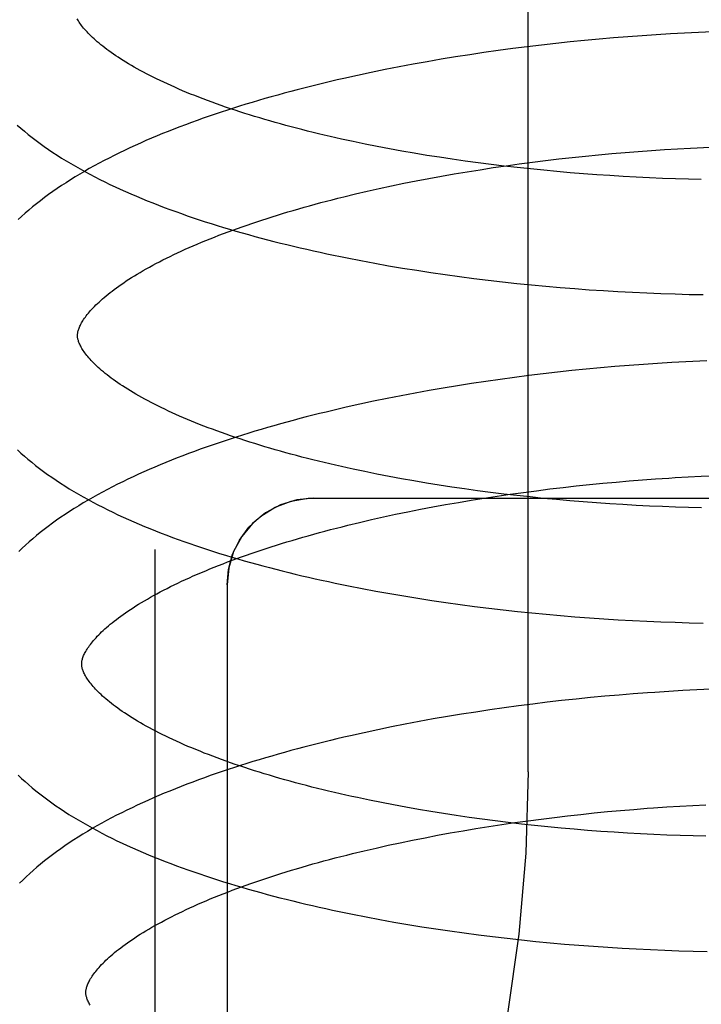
# Model space of a CAD drawing. Header units: inches. Extents: x 0 to 200, y 0 to 129.
# Tile 80 of 118: x 118.773 to 118.891, y 47.336 to 47.506. Entities that reach past the tile are written whole.
import ezdxf

# ---------------------------------------------------------------- set-up
doc = ezdxf.new("R2010")
doc.units = ezdxf.units.IN
doc.header["$LTSCALE"] = 11
doc.header["$MEASUREMENT"] = 0
doc.linetypes.add('HIDDEN', pattern=[0.2, 0.1, -0.1])
doc.layers.add('DEFAULT_2', color=8, linetype='HIDDEN')

msp = doc.modelspace()

# ---------------------------------------------------------------- linework, layer by layer
at = {"layer": 'DEFAULT_2', "color": 8, "linetype": 'HIDDEN'}
for p, q in [((118.86121, 47.37579), (118.86121, 47.93829)), ((118.87097, 47.50222), (118.86849, 47.50197)), ((118.87346, 47.50245), (118.87097, 47.50222)), ((118.87594, 47.50267), (118.87346, 47.50245)), ((118.87841, 47.50286), (118.87594, 47.50267)), ((118.88088, 47.50304), (118.87841, 47.50286)), ((118.88334, 47.50321), (118.88088, 47.50304)), ((118.88579, 47.50335), (118.88334, 47.50321)), ((118.88823, 47.50348), (118.88579, 47.50335)), ((118.89065, 47.50359), (118.88823, 47.50348)), ((118.89306, 47.50369), (118.89065, 47.50359)), ((118.85605, 47.50047), (118.85357, 47.50012)), ((118.85853, 47.50081), (118.85605, 47.50047)), ((118.86102, 47.50112), (118.85853, 47.50081)), ((118.86351, 47.50142), (118.86102, 47.50112)), ((118.866, 47.50171), (118.86351, 47.50142)), ((118.86849, 47.50197), (118.866, 47.50171)), ((118.84618, 47.49897), (118.84374, 47.49855)), ((118.84863, 47.49937), (118.84618, 47.49897)), ((118.8511, 47.49975), (118.84863, 47.49937)), ((118.85357, 47.50012), (118.8511, 47.49975)), ((118.83648, 47.49718), (118.8341, 47.49669)), ((118.83889, 47.49765), (118.83648, 47.49718)), ((118.84131, 47.49811), (118.83889, 47.49765)), ((118.84374, 47.49855), (118.84131, 47.49811)), ((118.83172, 47.49619), (118.82937, 47.49566)), ((118.8341, 47.49669), (118.83172, 47.49619)), ((118.83305, 47.4843), (118.83099, 47.48473)), ((118.83513, 47.48389), (118.83305, 47.4843)), ((118.83724, 47.48349), (118.83513, 47.48389)), ((118.83937, 47.4831), (118.83724, 47.48349)), ((118.88478, 47.48335), (118.88703, 47.48348)), ((118.89039, 47.48365), (118.89262, 47.48375)), ((118.84152, 47.48272), (118.83937, 47.4831)), ((118.84369, 47.48236), (118.84152, 47.48272)), ((118.84588, 47.48202), (118.84369, 47.48236)), ((118.84809, 47.48168), (118.84588, 47.48202)), ((118.86423, 47.48146), (118.86652, 47.48173)), ((118.86652, 47.48173), (118.86881, 47.48199)), ((118.86881, 47.48199), (118.8711, 47.48223)), ((118.8711, 47.48223), (118.87339, 47.48245)), ((118.87339, 47.48245), (118.87568, 47.48266)), ((118.87568, 47.48266), (118.87796, 47.48286)), ((118.87796, 47.48286), (118.88024, 47.48303)), ((118.88024, 47.48303), (118.88252, 47.4832)), ((118.88252, 47.4832), (118.88478, 47.48335)), ((118.85031, 47.48137), (118.84809, 47.48168)), ((118.85255, 47.48106), (118.85031, 47.48137)), ((118.8548, 47.48077), (118.85255, 47.48106)), ((118.85289, 47.47988), (118.85514, 47.48023)), ((118.85706, 47.4805), (118.8548, 47.48077)), ((118.85514, 47.48023), (118.8574, 47.48056)), ((118.85933, 47.48024), (118.85706, 47.4805)), ((118.8574, 47.48056), (118.85967, 47.48087)), ((118.86161, 47.48), (118.85933, 47.48024)), ((118.85967, 47.48087), (118.86194, 47.48117)), ((118.86194, 47.48117), (118.86423, 47.48146)), ((118.84186, 47.47795), (118.84403, 47.47836)), ((118.84403, 47.47836), (118.84622, 47.47876)), ((118.84622, 47.47876), (118.84843, 47.47915)), ((118.84843, 47.47915), (118.85065, 47.47952)), ((118.85065, 47.47952), (118.85289, 47.47988)), ((118.86389, 47.47977), (118.86161, 47.48)), ((118.86618, 47.47955), (118.86389, 47.47977)), ((118.86847, 47.47935), (118.86618, 47.47955)), ((118.87076, 47.47917), (118.86847, 47.47935)), ((118.87305, 47.479), (118.87076, 47.47917)), ((118.87534, 47.47885), (118.87305, 47.479)), ((118.87762, 47.47871), (118.87534, 47.47885)), ((118.8799, 47.47858), (118.87762, 47.47871)), ((118.88217, 47.47847), (118.8799, 47.47858)), ((118.88444, 47.47838), (118.88217, 47.47847)), ((118.88669, 47.4783), (118.88444, 47.47838)), ((118.88893, 47.47824), (118.88669, 47.4783)), ((118.8334, 47.47616), (118.83548, 47.47662)), ((118.83548, 47.47662), (118.83759, 47.47708)), ((118.83759, 47.47708), (118.83971, 47.47752)), ((118.83971, 47.47752), (118.84186, 47.47795)), ((118.89113, 47.47819), (118.88893, 47.47824)), ((118.82933, 47.47519), (118.83135, 47.47568)), ((118.83135, 47.47568), (118.8334, 47.47616)), ((118.8323, 47.46415), (118.83469, 47.46371)), ((118.83469, 47.46371), (118.83709, 47.46328)), ((118.83709, 47.46328), (118.83951, 47.46287)), ((118.83951, 47.46287), (118.84195, 47.46248)), ((118.84195, 47.46248), (118.84439, 47.4621)), ((118.84439, 47.4621), (118.84685, 47.46175)), ((118.84685, 47.46175), (118.84932, 47.46141)), ((118.84932, 47.46141), (118.85179, 47.46108)), ((118.85179, 47.46108), (118.85428, 47.46078)), ((118.85428, 47.46078), (118.85676, 47.46049)), ((118.85676, 47.46049), (118.85926, 47.46022)), ((118.85926, 47.46022), (118.86176, 47.45997)), ((118.86176, 47.45997), (118.86426, 47.45973)), ((118.86426, 47.45973), (118.86675, 47.45952)), ((118.86675, 47.45952), (118.86925, 47.45932)), ((118.86925, 47.45932), (118.87175, 47.45913)), ((118.87175, 47.45913), (118.87424, 47.45897)), ((118.87424, 47.45897), (118.87673, 47.45882)), ((118.87673, 47.45882), (118.87921, 47.45868)), ((118.87921, 47.45868), (118.88169, 47.45857)), ((118.88169, 47.45857), (118.88415, 47.45847)), ((118.88415, 47.45847), (118.8866, 47.45839)), ((118.8866, 47.45839), (118.88904, 47.45832)), ((118.88904, 47.45832), (118.89147, 47.45827)), ((118.87866, 47.44603), (118.87619, 47.44584)), ((118.88112, 47.44622), (118.87866, 47.44603)), ((118.88357, 47.44638), (118.88112, 47.44622)), ((118.88966, 47.44673), (118.88723, 47.4466)), ((118.89207, 47.44683), (118.88966, 47.44673)), ((118.86131, 47.44428), (118.85883, 47.44396)), ((118.86379, 47.44458), (118.86131, 47.44428)), ((118.86627, 47.44487), (118.86379, 47.44458)), ((118.86875, 47.44513), (118.86627, 47.44487)), ((118.87123, 47.44538), (118.86875, 47.44513)), ((118.87371, 47.44562), (118.87123, 47.44538)), ((118.87619, 47.44584), (118.87371, 47.44562)), ((118.85142, 47.4429), (118.84897, 47.44251)), ((118.85388, 47.44327), (118.85142, 47.4429)), ((118.85635, 47.44363), (118.85388, 47.44327)), ((118.85883, 47.44396), (118.85635, 47.44363)), ((118.84167, 47.44125), (118.83926, 47.44079)), ((118.84409, 47.44169), (118.84167, 47.44125)), ((118.84652, 47.44211), (118.84409, 47.44169)), ((118.84897, 47.44251), (118.84652, 47.44211)), ((118.83212, 47.43933), (118.82978, 47.4388)), ((118.83448, 47.43983), (118.83212, 47.43933)), ((118.83686, 47.44032), (118.83448, 47.43983)), ((118.83926, 47.44079), (118.83686, 47.44032)), ((118.83507, 47.42725), (118.83299, 47.42767)), ((118.83717, 47.42684), (118.83507, 47.42725)), ((118.83929, 47.42645), (118.83717, 47.42684)), ((118.84144, 47.42607), (118.83929, 47.42645)), ((118.84361, 47.4257), (118.84144, 47.42607)), ((118.8458, 47.42535), (118.84361, 47.4257)), ((118.87181, 47.42543), (118.87411, 47.42566)), ((118.87411, 47.42566), (118.8764, 47.42587)), ((118.8764, 47.42587), (118.87868, 47.42606)), ((118.87868, 47.42606), (118.88096, 47.42624)), ((118.88096, 47.42624), (118.88323, 47.42641)), ((118.88663, 47.42663), (118.88888, 47.42675)), ((118.88888, 47.42675), (118.89111, 47.42686)), ((118.89111, 47.42686), (118.89333, 47.42696)), ((118.84801, 47.42501), (118.8458, 47.42535)), ((118.85023, 47.42469), (118.84801, 47.42501)), ((118.85247, 47.42438), (118.85023, 47.42469)), ((118.85472, 47.42408), (118.85247, 47.42438)), ((118.85698, 47.4238), (118.85472, 47.42408)), ((118.85812, 47.42377), (118.86039, 47.42408)), ((118.86039, 47.42408), (118.86266, 47.42438)), ((118.86266, 47.42438), (118.86495, 47.42467)), ((118.86495, 47.42467), (118.86723, 47.42494)), ((118.86723, 47.42494), (118.86952, 47.42519)), ((118.86952, 47.42519), (118.87181, 47.42543)), ((118.82417, 47.42309), (119.04417, 47.42309)), ((118.84694, 47.42197), (118.84915, 47.42236)), ((118.84915, 47.42236), (118.85137, 47.42273)), ((118.85137, 47.42273), (118.85361, 47.42309)), ((118.85361, 47.42309), (118.85586, 47.42344)), ((118.85586, 47.42344), (118.85812, 47.42377)), ((118.85926, 47.42354), (118.85698, 47.4238)), ((118.86154, 47.42329), (118.85926, 47.42354)), ((118.86382, 47.42305), (118.86154, 47.42329)), ((118.86612, 47.42283), (118.86382, 47.42305)), ((118.86841, 47.42263), (118.86612, 47.42283)), ((118.87071, 47.42244), (118.86841, 47.42263)), ((118.873, 47.42226), (118.87071, 47.42244)), ((118.8753, 47.4221), (118.873, 47.42226)), ((118.8383, 47.42029), (118.84043, 47.42073)), ((118.84043, 47.42073), (118.84258, 47.42116)), ((118.84258, 47.42116), (118.84475, 47.42157)), ((118.84475, 47.42157), (118.84694, 47.42197)), ((118.87759, 47.42196), (118.8753, 47.4221)), ((118.87988, 47.42183), (118.87759, 47.42196)), ((118.88216, 47.42172), (118.87988, 47.42183)), ((118.88443, 47.42162), (118.88216, 47.42172)), ((118.88669, 47.42153), (118.88443, 47.42162)), ((118.88894, 47.42147), (118.88669, 47.42153)), ((118.89118, 47.42141), (118.88894, 47.42147)), ((118.83005, 47.4184), (118.83207, 47.41889)), ((118.83207, 47.41889), (118.83412, 47.41937)), ((118.83412, 47.41937), (118.8362, 47.41983)), ((118.8362, 47.41983), (118.8383, 47.42029)), ((118.79667, 47.4142), (118.79667, 47.22487)), ((118.80917, 47.40809), (118.80917, 47.23519)), ((118.83253, 47.40746), (118.83491, 47.40701)), ((118.83491, 47.40701), (118.8373, 47.40658)), ((118.8373, 47.40658), (118.8397, 47.40617)), ((118.8397, 47.40617), (118.84212, 47.40577)), ((118.84212, 47.40577), (118.84455, 47.4054)), ((118.84455, 47.4054), (118.847, 47.40504)), ((118.847, 47.40504), (118.84945, 47.40469)), ((118.84945, 47.40469), (118.85192, 47.40437)), ((118.85192, 47.40437), (118.85439, 47.40406)), ((118.85439, 47.40406), (118.85686, 47.40377)), ((118.85686, 47.40377), (118.85935, 47.4035)), ((118.85935, 47.4035), (118.86183, 47.40324)), ((118.86183, 47.40324), (118.86432, 47.403)), ((118.86432, 47.403), (118.86681, 47.40278)), ((118.86681, 47.40278), (118.8693, 47.40258)), ((118.8693, 47.40258), (118.87179, 47.40239)), ((118.87179, 47.40239), (118.87427, 47.40222)), ((118.87427, 47.40222), (118.87675, 47.40207)), ((118.87675, 47.40207), (118.87922, 47.40193)), ((118.87922, 47.40193), (118.88169, 47.40181)), ((118.88169, 47.40181), (118.88414, 47.4017)), ((118.88414, 47.4017), (118.88659, 47.40162)), ((118.88659, 47.40162), (118.88903, 47.40155)), ((118.88903, 47.40155), (118.89145, 47.40149)), ((118.88796, 47.38981), (118.88552, 47.38967)), ((118.89038, 47.38993), (118.88796, 47.38981)), ((118.8928, 47.39004), (118.89038, 47.38993)), ((118.86699, 47.38808), (118.86451, 47.38779)), ((118.86948, 47.38834), (118.86699, 47.38808)), ((118.87196, 47.38859), (118.86948, 47.38834)), ((118.87444, 47.38883), (118.87196, 47.38859)), ((118.87691, 47.38904), (118.87444, 47.38883)), ((118.87938, 47.38924), (118.87691, 47.38904)), ((118.88552, 47.38967), (118.88307, 47.38951)), ((118.85461, 47.38648), (118.85214, 47.38611)), ((118.85708, 47.38683), (118.85461, 47.38648)), ((118.85955, 47.38717), (118.85708, 47.38683)), ((118.86203, 47.38749), (118.85955, 47.38717)), ((118.86451, 47.38779), (118.86203, 47.38749)), ((118.84481, 47.3849), (118.84239, 47.38446)), ((118.84724, 47.38532), (118.84481, 47.3849)), ((118.84969, 47.38572), (118.84724, 47.38532)), ((118.85214, 47.38611), (118.84969, 47.38572)), ((118.8352, 47.38304), (118.83284, 47.38253)), ((118.83758, 47.38353), (118.8352, 47.38304)), ((118.83998, 47.384), (118.83758, 47.38353)), ((118.84239, 47.38446), (118.83998, 47.384)), ((118.83284, 47.38253), (118.8305, 47.38201)), ((118.83585, 47.37045), (118.83378, 47.37086)), ((118.83795, 47.37004), (118.83585, 47.37045)), ((118.84008, 47.36965), (118.83795, 47.37004)), ((118.84223, 47.36927), (118.84008, 47.36965)), ((118.88289, 47.36954), (118.88515, 47.3697)), ((118.88515, 47.3697), (118.88741, 47.36984)), ((118.88741, 47.36984), (118.88966, 47.36996)), ((118.88966, 47.36996), (118.89189, 47.37007)), ((118.8444, 47.3689), (118.84223, 47.36927)), ((118.84658, 47.36855), (118.8444, 47.3689)), ((118.84879, 47.36821), (118.84658, 47.36855)), ((118.85101, 47.36789), (118.84879, 47.36821)), ((118.85325, 47.36758), (118.85101, 47.36789)), ((118.86346, 47.3676), (118.86574, 47.36789)), ((118.86574, 47.36789), (118.86803, 47.36816)), ((118.86803, 47.36816), (118.87032, 47.36841)), ((118.87032, 47.36841), (118.87261, 47.36865)), ((118.87261, 47.36865), (118.8749, 47.36888)), ((118.8749, 47.36888), (118.87719, 47.36908)), ((118.87719, 47.36908), (118.87947, 47.36928)), ((118.84995, 47.36558), (118.85217, 47.36595)), ((118.85217, 47.36595), (118.8544, 47.36631)), ((118.8555, 47.36728), (118.85325, 47.36758)), ((118.8544, 47.36631), (118.85665, 47.36666)), ((118.85776, 47.36701), (118.8555, 47.36728)), ((118.85665, 47.36666), (118.85891, 47.36699)), ((118.86003, 47.36674), (118.85776, 47.36701)), ((118.85891, 47.36699), (118.86118, 47.3673)), ((118.86231, 47.36649), (118.86003, 47.36674)), ((118.86118, 47.3673), (118.86346, 47.3676)), ((118.8646, 47.36626), (118.86231, 47.36649)), ((118.86689, 47.36604), (118.8646, 47.36626)), ((118.86918, 47.36583), (118.86689, 47.36604)), ((118.84123, 47.36395), (118.84338, 47.36438)), ((118.84338, 47.36438), (118.84555, 47.36479)), ((118.84555, 47.36479), (118.84774, 47.36519)), ((118.84774, 47.36519), (118.84995, 47.36558)), ((118.87148, 47.36564), (118.86918, 47.36583)), ((118.87377, 47.36547), (118.87148, 47.36564)), ((118.87606, 47.36531), (118.87377, 47.36547)), ((118.87835, 47.36517), (118.87606, 47.36531)), ((118.88064, 47.36504), (118.87835, 47.36517)), ((118.88292, 47.36492), (118.88064, 47.36504)), ((118.88519, 47.36483), (118.88292, 47.36492)), ((118.88745, 47.36474), (118.88519, 47.36483)), ((118.8897, 47.36467), (118.88745, 47.36474)), ((118.89193, 47.36462), (118.8897, 47.36467)), ((118.83287, 47.36212), (118.83492, 47.36259)), ((118.83492, 47.36259), (118.837, 47.36306)), ((118.837, 47.36306), (118.8391, 47.36351)), ((118.8391, 47.36351), (118.84123, 47.36395)), ((118.83085, 47.36163), (118.83287, 47.36212)), ((118.83323, 47.35067), (118.8356, 47.35022)), ((118.8356, 47.35022), (118.83799, 47.34979)), ((118.83799, 47.34979), (118.84039, 47.34938)), ((118.84039, 47.34938), (118.84281, 47.34899)), ((118.84281, 47.34899), (118.84524, 47.34861)), ((118.84524, 47.34861), (118.84769, 47.34825)), ((118.84769, 47.34825), (118.85014, 47.34791)), ((118.85014, 47.34791), (118.8526, 47.34758)), ((118.8526, 47.34758), (118.85507, 47.34727)), ((118.85507, 47.34727), (118.85755, 47.34698)), ((118.85755, 47.34698), (118.86003, 47.34671)), ((118.86003, 47.34671), (118.86252, 47.34645)), ((118.86252, 47.34645), (118.86501, 47.34622)), ((118.86501, 47.34622), (118.86749, 47.34599)), ((118.86749, 47.34599), (118.86998, 47.34579)), ((118.86998, 47.34579), (118.87247, 47.3456)), ((118.87247, 47.3456), (118.87495, 47.34543)), ((118.87495, 47.34543), (118.87743, 47.34528)), ((118.87743, 47.34528), (118.8799, 47.34514)), ((118.8799, 47.34514), (118.88236, 47.34502)), ((118.88236, 47.34502), (118.88482, 47.34491)), ((118.88482, 47.34491), (118.88727, 47.34483)), ((118.88727, 47.34483), (118.8897, 47.34476)), ((118.8897, 47.34476), (118.89212, 47.3447))]:
    msp.add_line(p, q, dxfattribs=at)
for points in [[(118.83099, 47.48473), (118.82897, 47.48517), (118.82797, 47.48539), (118.82697, 47.48562), (118.82598, 47.48585), (118.825, 47.48608), (118.82403, 47.48632), (118.82307, 47.48655), (118.82212, 47.4868), (118.82117, 47.48704), (118.82023, 47.48729), (118.81931, 47.48754), (118.81839, 47.48779), (118.81748, 47.48804), (118.81658, 47.4883), (118.81569, 47.48856), (118.81481, 47.48882), (118.81393, 47.48908), (118.81307, 47.48935), (118.81222, 47.48962), (118.81138, 47.48989), (118.81055, 47.49016), (118.80974, 47.49043), (118.80893, 47.49071), (118.80813, 47.49098), (118.80735, 47.49126), (118.80657, 47.49154), (118.80581, 47.49183), (118.80506, 47.49211), (118.80432, 47.49239), (118.80359, 47.49268), (118.80288, 47.49296), (118.80217, 47.49325), (118.80148, 47.49354), (118.80081, 47.49383), (118.80014, 47.49412), (118.79949, 47.49441), (118.79885, 47.4947), (118.79822, 47.49499), (118.7976, 47.49528), (118.797, 47.49557), (118.79641, 47.49586), (118.79583, 47.49615), (118.79527, 47.49644), (118.79471, 47.49673), (118.79418, 47.49702), (118.79365, 47.49731), (118.79314, 47.4976), (118.79264, 47.49789), (118.79216, 47.49818), (118.79169, 47.49846), (118.79123, 47.49874), (118.79078, 47.49903), (118.79035, 47.49931), (118.78993, 47.49959), (118.78953, 47.49986), (118.78914, 47.50014), (118.78876, 47.50041), (118.78839, 47.50068), (118.78804, 47.50095), (118.78769, 47.50121), (118.78737, 47.50148), (118.78705, 47.50174), (118.78675, 47.50199), (118.78646, 47.50225), (118.78618, 47.5025), (118.78591, 47.50275), (118.78566, 47.50299), (118.78542, 47.50323), (118.78519, 47.50346), (118.78497, 47.50369), (118.78476, 47.50392), (118.78457, 47.50414), (118.78438, 47.50436), (118.7842, 47.50458), (118.78404, 47.50479), (118.78388, 47.505), (118.78374, 47.5052), (118.7836, 47.50539), (118.78348, 47.50559), (118.78336, 47.50578), (118.78326, 47.50596)], [(118.82937, 47.49566), (118.8282, 47.4954), (118.82704, 47.49512), (118.82588, 47.49485), (118.82473, 47.49456), (118.82358, 47.49428), (118.82244, 47.49399), (118.8213, 47.4937), (118.82017, 47.4934), (118.81904, 47.4931), (118.81792, 47.49279), (118.81681, 47.49248), (118.81571, 47.49216), (118.81461, 47.49184), (118.81352, 47.49152), (118.81243, 47.49119), (118.81135, 47.49085), (118.81028, 47.49052), (118.80922, 47.49017), (118.80816, 47.48983), (118.80711, 47.48948), (118.80607, 47.48912), (118.80504, 47.48876), (118.80402, 47.4884), (118.803, 47.48803), (118.80199, 47.48765), (118.80099, 47.48727), (118.8, 47.48689), (118.79901, 47.4865), (118.79804, 47.48611), (118.79707, 47.48571), (118.79611, 47.48531), (118.79516, 47.4849), (118.79422, 47.48449), (118.79329, 47.48407), (118.79237, 47.48364), (118.79146, 47.48322), (118.79056, 47.48278), (118.78966, 47.48234), (118.78878, 47.4819), (118.78791, 47.48145), (118.78705, 47.48099), (118.7862, 47.48053), (118.78536, 47.48006), (118.78453, 47.47959), (118.78372, 47.47911), (118.78291, 47.47862), (118.78212, 47.47813), (118.78134, 47.47763), (118.78057, 47.47713), (118.77981, 47.47662), (118.77907, 47.47611), (118.77834, 47.47558), (118.77762, 47.47506), (118.77692, 47.47452), (118.77624, 47.47399), (118.77557, 47.47344), (118.77492, 47.4729), (118.77429, 47.47235), (118.77367, 47.4718), (118.77307, 47.47124)], [(118.77291, 47.4876), (118.77352, 47.48706), (118.77416, 47.48652), (118.77481, 47.48598), (118.77547, 47.48545), (118.77616, 47.48493), (118.77686, 47.48441), (118.77757, 47.48389), (118.7783, 47.48339), (118.77904, 47.48288), (118.7798, 47.48239), (118.78057, 47.4819), (118.78135, 47.48141), (118.78215, 47.48094), (118.78296, 47.48046), (118.78378, 47.48), (118.78461, 47.47954), (118.78545, 47.47909), (118.7863, 47.47864), (118.78717, 47.4782), (118.78804, 47.47777), (118.78893, 47.47734), (118.78982, 47.47692), (118.79072, 47.4765), (118.79164, 47.47609), (118.79256, 47.47568), (118.7935, 47.47528), (118.79444, 47.47489), (118.79539, 47.4745), (118.79635, 47.47412), (118.79732, 47.47374), (118.7983, 47.47336), (118.79929, 47.473), (118.80029, 47.47263), (118.80129, 47.47228), (118.8023, 47.47192), (118.80332, 47.47157), (118.80435, 47.47123), (118.80539, 47.47089), (118.80643, 47.47056), (118.80748, 47.47023), (118.80854, 47.46991), (118.80961, 47.46959), (118.81068, 47.46927), (118.81176, 47.46896), (118.81285, 47.46866), (118.81395, 47.46835), (118.81505, 47.46806), (118.81616, 47.46777), (118.81727, 47.46748), (118.8184, 47.4672), (118.81952, 47.46692), (118.82066, 47.46664), (118.8218, 47.46637), (118.82294, 47.46611), (118.8241, 47.46585), (118.82525, 47.46559), (118.82642, 47.46534), (118.82758, 47.4651), (118.82876, 47.46485), (118.82993, 47.46461), (118.8323, 47.46415)], [(118.88703, 47.48348), (118.88928, 47.4836), (118.89039, 47.48365)], [(118.78333, 47.45117), (118.78333, 47.45127), (118.78333, 47.45139), (118.78334, 47.45151), (118.78336, 47.45163), (118.78338, 47.45175), (118.78341, 47.45188), (118.78345, 47.45202), (118.78349, 47.45217), (118.78354, 47.45232), (118.7836, 47.45248), (118.78367, 47.45265), (118.78374, 47.45282), (118.78383, 47.453), (118.78393, 47.45319), (118.78403, 47.45338), (118.78414, 47.45357), (118.78426, 47.45377), (118.78439, 47.45397), (118.78453, 47.45418), (118.78468, 47.45439), (118.78484, 47.4546), (118.78501, 47.45482), (118.7852, 47.45505), (118.78539, 47.45528), (118.78559, 47.45551), (118.78581, 47.45575), (118.78603, 47.45599), (118.78627, 47.45624), (118.78652, 47.45649), (118.78678, 47.45674), (118.78705, 47.457), (118.78734, 47.45726), (118.78764, 47.45753), (118.78795, 47.45779), (118.78827, 47.45807), (118.78861, 47.45834), (118.78896, 47.45862), (118.78932, 47.4589), (118.78969, 47.45918), (118.79008, 47.45947), (118.79048, 47.45976), (118.7909, 47.46005), (118.79132, 47.46034), (118.79176, 47.46064), (118.79222, 47.46093), (118.79268, 47.46123), (118.79316, 47.46153), (118.79366, 47.46183), (118.79416, 47.46213), (118.79468, 47.46243), (118.79521, 47.46274), (118.79576, 47.46304), (118.79632, 47.46335), (118.79689, 47.46365), (118.79748, 47.46396), (118.79808, 47.46427), (118.79869, 47.46458), (118.79932, 47.46488), (118.79995, 47.46519), (118.8006, 47.4655), (118.80126, 47.46581), (118.80194, 47.46611), (118.80262, 47.46642), (118.80332, 47.46672), (118.80403, 47.46703), (118.80476, 47.46733), (118.80549, 47.46764), (118.80624, 47.46794), (118.807, 47.46824), (118.80777, 47.46854), (118.80855, 47.46884), (118.80934, 47.46914), (118.81015, 47.46943), (118.81096, 47.46973), (118.81179, 47.47002), (118.81263, 47.47031), (118.81348, 47.4706), (118.81433, 47.47089), (118.8152, 47.47118), (118.81608, 47.47146), (118.81697, 47.47174), (118.81787, 47.47202), (118.81877, 47.4723), (118.81969, 47.47257), (118.82061, 47.47285), (118.82155, 47.47312), (118.82249, 47.47339), (118.82344, 47.47365), (118.82441, 47.47392), (118.82537, 47.47418), (118.82635, 47.47443), (118.82734, 47.47469), (118.82833, 47.47494), (118.82933, 47.47519)], [(118.83299, 47.42767), (118.83094, 47.4281), (118.82993, 47.42832), (118.82892, 47.42855), (118.82792, 47.42877), (118.82693, 47.429), (118.82595, 47.42924), (118.82497, 47.42947), (118.824, 47.42971), (118.82305, 47.42995), (118.8221, 47.4302), (118.82115, 47.43044), (118.82022, 47.43069), (118.8193, 47.43094), (118.81838, 47.4312), (118.81748, 47.43146), (118.81659, 47.43171), (118.8157, 47.43198), (118.81483, 47.43224), (118.81396, 47.43251), (118.81311, 47.43277), (118.81226, 47.43304), (118.81143, 47.43332), (118.81061, 47.43359), (118.80979, 47.43387), (118.80899, 47.43414), (118.8082, 47.43442), (118.80743, 47.4347), (118.80666, 47.43499), (118.80591, 47.43527), (118.80516, 47.43555), (118.80443, 47.43584), (118.80371, 47.43613), (118.80301, 47.43641), (118.80231, 47.4367), (118.80163, 47.43699), (118.80096, 47.43728), (118.80031, 47.43757), (118.79966, 47.43786), (118.79903, 47.43815), (118.79841, 47.43845), (118.7978, 47.43874), (118.79721, 47.43903), (118.79663, 47.43932), (118.79606, 47.43961), (118.79551, 47.43991), (118.79497, 47.4402), (118.79444, 47.44049), (118.79393, 47.44077), (118.79343, 47.44106), (118.79294, 47.44135), (118.79246, 47.44163), (118.792, 47.44192), (118.79156, 47.4422), (118.79112, 47.44248), (118.7907, 47.44276), (118.79029, 47.44304), (118.7899, 47.44332), (118.78951, 47.44359), (118.78914, 47.44386), (118.78879, 47.44413), (118.78845, 47.4444), (118.78812, 47.44466), (118.7878, 47.44492), (118.78749, 47.44518), (118.7872, 47.44543), (118.78692, 47.44568), (118.78666, 47.44593), (118.7864, 47.44618), (118.78616, 47.44642), (118.78592, 47.44665), (118.7857, 47.44689), (118.78549, 47.44712), (118.7853, 47.44734), (118.78511, 47.44756), (118.78493, 47.44777), (118.78477, 47.44799), (118.78461, 47.44819), (118.78447, 47.4484), (118.78433, 47.44859), (118.7842, 47.44879), (118.78409, 47.44898), (118.78398, 47.44917), (118.78388, 47.44935), (118.78379, 47.44953), (118.78371, 47.4497), (118.78363, 47.44986), (118.78357, 47.45002), (118.78351, 47.45017), (118.78347, 47.45032), (118.78343, 47.45046), (118.7834, 47.45059), (118.78337, 47.45071), (118.78335, 47.45083), (118.78334, 47.45095), (118.78333, 47.45106), (118.78333, 47.45117)], [(118.88723, 47.4466), (118.88601, 47.44653), (118.88357, 47.44638)], [(118.82978, 47.4388), (118.82862, 47.43853), (118.82746, 47.43826), (118.8263, 47.43798), (118.82515, 47.4377), (118.82401, 47.43742), (118.82287, 47.43713), (118.82174, 47.43683), (118.82062, 47.43653), (118.8195, 47.43623), (118.81838, 47.43592), (118.81727, 47.43561), (118.81617, 47.4353), (118.81508, 47.43498), (118.81399, 47.43465), (118.81291, 47.43432), (118.81184, 47.43399), (118.81077, 47.43365), (118.80971, 47.43331), (118.80866, 47.43296), (118.80762, 47.43261), (118.80658, 47.43226), (118.80555, 47.4319), (118.80453, 47.43153), (118.80352, 47.43116), (118.80252, 47.43079), (118.80152, 47.43041), (118.80053, 47.43003), (118.79955, 47.42964), (118.79858, 47.42925), (118.79762, 47.42885), (118.79667, 47.42845), (118.79572, 47.42804), (118.79479, 47.42763), (118.79386, 47.42721), (118.79294, 47.42679), (118.79204, 47.42636), (118.79114, 47.42592), (118.79025, 47.42548), (118.78937, 47.42504), (118.78851, 47.42459), (118.78765, 47.42413), (118.7868, 47.42367), (118.78597, 47.42321), (118.78514, 47.42273), (118.78433, 47.42225), (118.78353, 47.42177), (118.78274, 47.42128), (118.78196, 47.42078), (118.7812, 47.42028), (118.78044, 47.41977), (118.77971, 47.41926), (118.77898, 47.41874), (118.77827, 47.41821), (118.77758, 47.41768), (118.7769, 47.41715), (118.77623, 47.41661), (118.77559, 47.41606), (118.77496, 47.41551), (118.77434, 47.41496), (118.77375, 47.41441), (118.77317, 47.41385)], [(118.77295, 47.43143), (118.77354, 47.43089), (118.77415, 47.43035), (118.77477, 47.42981), (118.77542, 47.42928), (118.77608, 47.42875), (118.77675, 47.42823), (118.77744, 47.42771), (118.77815, 47.4272), (118.77887, 47.42669), (118.77961, 47.42619), (118.78036, 47.4257), (118.78113, 47.42521), (118.78191, 47.42472), (118.7827, 47.42425), (118.7835, 47.42377), (118.78432, 47.42331), (118.78514, 47.42285), (118.78598, 47.4224), (118.78683, 47.42195), (118.78768, 47.42151), (118.78855, 47.42108), (118.78943, 47.42065), (118.79032, 47.42023), (118.79122, 47.41981), (118.79212, 47.4194), (118.79304, 47.419), (118.79397, 47.4186), (118.79491, 47.4182), (118.79585, 47.41781), (118.79681, 47.41743), (118.79777, 47.41705), (118.79874, 47.41668), (118.79972, 47.41631), (118.80071, 47.41595), (118.80171, 47.41559), (118.80272, 47.41524), (118.80373, 47.41489), (118.80475, 47.41454), (118.80578, 47.41421), (118.80682, 47.41387), (118.80786, 47.41354), (118.80892, 47.41322), (118.80998, 47.4129), (118.81104, 47.41258), (118.81212, 47.41227), (118.8132, 47.41197), (118.81429, 47.41167), (118.81538, 47.41137), (118.81648, 47.41108), (118.81759, 47.41079), (118.81871, 47.41051), (118.81983, 47.41023), (118.82096, 47.40995), (118.82209, 47.40968), (118.82323, 47.40942), (118.82437, 47.40916), (118.82552, 47.4089), (118.82668, 47.40865), (118.82784, 47.4084), (118.829, 47.40816), (118.83018, 47.40792), (118.83253, 47.40746)], [(118.88323, 47.42641), (118.8855, 47.42656), (118.88663, 47.42663)], [(118.80917, 47.40809), (118.80941, 47.41075), (118.81013, 47.41338), (118.81132, 47.41583), (118.81295, 47.41805), (118.81501, 47.41998), (118.81746, 47.42151), (118.82023, 47.42257), (118.82321, 47.42306), (118.82417, 47.42309)], [(118.82417, 47.42309), (118.82123, 47.4228), (118.81842, 47.42195), (118.81583, 47.42056), (118.81356, 47.4187), (118.8117, 47.41643), (118.81031, 47.41384), (118.80946, 47.41102), (118.80917, 47.40809)], [(118.78405, 47.39438), (118.78405, 47.39448), (118.78405, 47.3946), (118.78406, 47.39472), (118.78408, 47.39484), (118.7841, 47.39496), (118.78413, 47.39509), (118.78417, 47.39523), (118.78421, 47.39538), (118.78426, 47.39553), (118.78432, 47.39569), (118.78439, 47.39586), (118.78446, 47.39603), (118.78455, 47.39621), (118.78465, 47.3964), (118.78475, 47.39658), (118.78486, 47.39678), (118.78498, 47.39698), (118.78511, 47.39718), (118.78526, 47.39738), (118.7854, 47.3976), (118.78556, 47.39781), (118.78573, 47.39803), (118.78592, 47.39825), (118.78611, 47.39848), (118.78631, 47.39872), (118.78653, 47.39896), (118.78675, 47.3992), (118.78699, 47.39945), (118.78724, 47.3997), (118.7875, 47.39995), (118.78777, 47.40021), (118.78806, 47.40047), (118.78836, 47.40073), (118.78867, 47.401), (118.78899, 47.40127), (118.78933, 47.40155), (118.78968, 47.40183), (118.79004, 47.40211), (118.79041, 47.40239), (118.7908, 47.40268), (118.7912, 47.40297), (118.79162, 47.40326), (118.79204, 47.40355), (118.79248, 47.40384), (118.79294, 47.40414), (118.7934, 47.40444), (118.79388, 47.40474), (118.79438, 47.40504), (118.79488, 47.40534), (118.7954, 47.40564), (118.79593, 47.40595), (118.79648, 47.40625), (118.79704, 47.40656), (118.79761, 47.40686), (118.7982, 47.40717), (118.7988, 47.40748), (118.79941, 47.40779), (118.80004, 47.40809), (118.80067, 47.4084), (118.80132, 47.40871), (118.80198, 47.40901), (118.80266, 47.40932), (118.80334, 47.40963), (118.80404, 47.40993), (118.80475, 47.41024), (118.80548, 47.41054), (118.80621, 47.41085), (118.80696, 47.41115), (118.80772, 47.41145), (118.80849, 47.41175), (118.80927, 47.41205), (118.81006, 47.41235), (118.81087, 47.41264), (118.81168, 47.41294), (118.81251, 47.41323), (118.81335, 47.41352), (118.8142, 47.41381), (118.81505, 47.4141), (118.81592, 47.41439), (118.8168, 47.41467), (118.81769, 47.41495), (118.81858, 47.41523), (118.81949, 47.41551), (118.82041, 47.41578), (118.82133, 47.41606), (118.82227, 47.41633), (118.82321, 47.41659), (118.82416, 47.41686), (118.82512, 47.41712), (118.82609, 47.41738), (118.82707, 47.41764), (118.82806, 47.4179), (118.82905, 47.41815), (118.83005, 47.4184)], [(118.83378, 47.37086), (118.83173, 47.3713), (118.83071, 47.37152), (118.82971, 47.37174), (118.82871, 47.37197), (118.82772, 47.3722), (118.82673, 47.37243), (118.82576, 47.37266), (118.82479, 47.3729), (118.82383, 47.37314), (118.82288, 47.37339), (118.82194, 47.37363), (118.82101, 47.37388), (118.82009, 47.37413), (118.81917, 47.37439), (118.81827, 47.37464), (118.81737, 47.3749), (118.81649, 47.37516), (118.81561, 47.37543), (118.81475, 47.37569), (118.81389, 47.37596), (118.81305, 47.37623), (118.81222, 47.3765), (118.81139, 47.37678), (118.81058, 47.37705), (118.80978, 47.37733), (118.80899, 47.37761), (118.80821, 47.37789), (118.80744, 47.37817), (118.80669, 47.37845), (118.80595, 47.37874), (118.80522, 47.37902), (118.8045, 47.37931), (118.80379, 47.3796), (118.80309, 47.37989), (118.80241, 47.38017), (118.80174, 47.38046), (118.80108, 47.38075), (118.80044, 47.38105), (118.79981, 47.38134), (118.79919, 47.38163), (118.79858, 47.38192), (118.79798, 47.38221), (118.7974, 47.3825), (118.79684, 47.3828), (118.79628, 47.38309), (118.79574, 47.38338), (118.79521, 47.38367), (118.79469, 47.38396), (118.79419, 47.38424), (118.7937, 47.38453), (118.79323, 47.38482), (118.79276, 47.3851), (118.79232, 47.38539), (118.79188, 47.38567), (118.79146, 47.38595), (118.79105, 47.38622), (118.79065, 47.3865), (118.79027, 47.38677), (118.7899, 47.38704), (118.78955, 47.38731), (118.7892, 47.38758), (118.78887, 47.38784), (118.78855, 47.3881), (118.78825, 47.38836), (118.78795, 47.38862), (118.78767, 47.38887), (118.7874, 47.38912), (118.78714, 47.38936), (118.7869, 47.3896), (118.78667, 47.38984), (118.78645, 47.39007), (118.78624, 47.3903), (118.78604, 47.39052), (118.78585, 47.39074), (118.78567, 47.39096), (118.78551, 47.39117), (118.78535, 47.39138), (118.7852, 47.39158), (118.78507, 47.39178), (118.78494, 47.39197), (118.78482, 47.39216), (118.78471, 47.39235), (118.78461, 47.39253), (118.78452, 47.39271), (118.78444, 47.39288), (118.78436, 47.39305), (118.7843, 47.39321), (118.78424, 47.39337), (118.78419, 47.39351), (118.78415, 47.39365), (118.78412, 47.39379), (118.78409, 47.39391), (118.78407, 47.39404), (118.78406, 47.39416), (118.78405, 47.39427), (118.78405, 47.39438)], [(118.88307, 47.38951), (118.88184, 47.38943), (118.87938, 47.38924)], [(118.8305, 47.38201), (118.82933, 47.38174), (118.82817, 47.38147), (118.82702, 47.38119), (118.82587, 47.38091), (118.82473, 47.38062), (118.82359, 47.38033), (118.82246, 47.38004), (118.82133, 47.37974), (118.82021, 47.37944), (118.8191, 47.37913), (118.81799, 47.37882), (118.81689, 47.3785), (118.8158, 47.37818), (118.81471, 47.37786), (118.81363, 47.37753), (118.81256, 47.3772), (118.81149, 47.37686), (118.81043, 47.37652), (118.80938, 47.37617), (118.80834, 47.37582), (118.8073, 47.37547), (118.80627, 47.37511), (118.80525, 47.37474), (118.80424, 47.37437), (118.80323, 47.374), (118.80224, 47.37362), (118.80125, 47.37324), (118.80027, 47.37285), (118.7993, 47.37245), (118.79833, 47.37206), (118.79738, 47.37165), (118.79644, 47.37125), (118.7955, 47.37083), (118.79457, 47.37041), (118.79366, 47.36999), (118.79275, 47.36956), (118.79185, 47.36913), (118.79096, 47.36869), (118.79009, 47.36825), (118.78922, 47.36779), (118.78836, 47.36734), (118.78752, 47.36688), (118.78668, 47.36641), (118.78586, 47.36594), (118.78504, 47.36546), (118.78424, 47.36497), (118.78345, 47.36448), (118.78268, 47.36399), (118.78191, 47.36349), (118.78116, 47.36298), (118.78042, 47.36246), (118.7797, 47.36195), (118.77899, 47.36142), (118.7783, 47.36089), (118.77762, 47.36036), (118.77695, 47.35982), (118.77631, 47.35927), (118.77568, 47.35872), (118.77506, 47.35817), (118.77447, 47.35761), (118.77389, 47.35705), (118.77333, 47.35649)], [(118.7731, 47.37519), (118.77367, 47.37464), (118.77426, 47.37409), (118.77487, 47.37355), (118.7755, 47.37302), (118.77614, 47.37249), (118.7768, 47.37196), (118.77748, 47.37144), (118.77817, 47.37092), (118.77888, 47.37041), (118.7796, 47.3699), (118.78034, 47.3694), (118.78109, 47.3689), (118.78185, 47.36841), (118.78263, 47.36793), (118.78342, 47.36745), (118.78422, 47.36698), (118.78504, 47.36652), (118.78586, 47.36606), (118.7867, 47.36561), (118.78754, 47.36516), (118.7884, 47.36472), (118.78927, 47.36429), (118.79015, 47.36386), (118.79103, 47.36344), (118.79193, 47.36303), (118.79284, 47.36261), (118.79376, 47.36221), (118.79468, 47.36181), (118.79562, 47.36142), (118.79657, 47.36103), (118.79752, 47.36064), (118.79848, 47.36026), (118.79946, 47.35989), (118.80044, 47.35952), (118.80142, 47.35916), (118.80242, 47.3588), (118.80343, 47.35845), (118.80444, 47.3581), (118.80546, 47.35776), (118.80649, 47.35742), (118.80753, 47.35709), (118.80857, 47.35676), (118.80962, 47.35643), (118.81068, 47.35611), (118.81175, 47.3558), (118.81282, 47.35549), (118.8139, 47.35518), (118.81499, 47.35488), (118.81609, 47.35458), (118.81719, 47.35429), (118.8183, 47.354), (118.81941, 47.35372), (118.82053, 47.35344), (118.82166, 47.35317), (118.82279, 47.3529), (118.82393, 47.35263), (118.82507, 47.35237), (118.82622, 47.35211), (118.82738, 47.35186), (118.82854, 47.35162), (118.8297, 47.35137), (118.83087, 47.35113), (118.83323, 47.35067)], [(118.86121, 47.37579), (118.86081, 47.3617), (118.85962, 47.34767), (118.85762, 47.3339), (118.85478, 47.32049), (118.85096, 47.30736), (118.84628, 47.29524), (118.84089, 47.28455), (118.83486, 47.27535), (118.82836, 47.26773), (118.82138, 47.26156), (118.81401, 47.25682), (118.80633, 47.25345), (118.79845, 47.25144), (118.79056, 47.25079)], [(118.87947, 47.36928), (118.88175, 47.36946), (118.88289, 47.36954)], [(118.78477, 47.33759), (118.78477, 47.33769), (118.78477, 47.33781), (118.78479, 47.33794), (118.7848, 47.33806), (118.78483, 47.33819), (118.78486, 47.33832), (118.78489, 47.33847), (118.78494, 47.33861), (118.78499, 47.33877), (118.78505, 47.33893), (118.78512, 47.3391), (118.7852, 47.33927), (118.78529, 47.33945), (118.78538, 47.33963), (118.78548, 47.33982), (118.7856, 47.34001), (118.78572, 47.34021), (118.78585, 47.34041), (118.78599, 47.34062), (118.78614, 47.34083), (118.7863, 47.34104), (118.78648, 47.34126), (118.78666, 47.34149), (118.78685, 47.34172), (118.78706, 47.34195), (118.78727, 47.34219), (118.7875, 47.34243), (118.78774, 47.34268), (118.78799, 47.34293), (118.78825, 47.34319), (118.78852, 47.34345), (118.78881, 47.34371), (118.78911, 47.34397), (118.78942, 47.34424), (118.78974, 47.34451), (118.79008, 47.34479), (118.79043, 47.34506), (118.79079, 47.34535), (118.79117, 47.34563), (118.79156, 47.34592), (118.79196, 47.3462), (118.79238, 47.34649), (118.79281, 47.34679), (118.79325, 47.34708), (118.7937, 47.34738), (118.79417, 47.34767), (118.79465, 47.34797), (118.79514, 47.34827), (118.79565, 47.34858), (118.79617, 47.34888), (118.79671, 47.34918), (118.79725, 47.34949), (118.79782, 47.34979), (118.79839, 47.3501), (118.79898, 47.35041), (118.79958, 47.35072), (118.80019, 47.35102), (118.80081, 47.35133), (118.80145, 47.35164), (118.8021, 47.35194), (118.80276, 47.35225), (118.80344, 47.35256), (118.80413, 47.35286), (118.80483, 47.35317), (118.80554, 47.35347), (118.80626, 47.35378), (118.807, 47.35408), (118.80775, 47.35438), (118.80851, 47.35468), (118.80928, 47.35498), (118.81006, 47.35528), (118.81085, 47.35558), (118.81166, 47.35588), (118.81248, 47.35617), (118.8133, 47.35646), (118.81414, 47.35676), (118.81499, 47.35704), (118.81585, 47.35733), (118.81671, 47.35762), (118.81759, 47.3579), (118.81848, 47.35818), (118.81938, 47.35846), (118.82029, 47.35874), (118.8212, 47.35901), (118.82213, 47.35929), (118.82306, 47.35956), (118.82401, 47.35983), (118.82496, 47.36009), (118.82592, 47.36035), (118.82689, 47.36061), (118.82787, 47.36087), (118.82885, 47.36113), (118.82985, 47.36138), (118.83085, 47.36163)], [(118.78553, 47.3354), (118.78542, 47.33558), (118.78532, 47.33577), (118.78523, 47.33594), (118.78515, 47.33612), (118.78507, 47.33628), (118.78501, 47.33644), (118.78496, 47.33659), (118.78491, 47.33674), (118.78487, 47.33687), (118.78484, 47.337), (118.78481, 47.33713), (118.78479, 47.33725), (118.78478, 47.33737), (118.78477, 47.33748), (118.78477, 47.33759)]]:
    msp.add_lwpolyline(points, dxfattribs=at)

doc.saveas('drawing.dxf')
